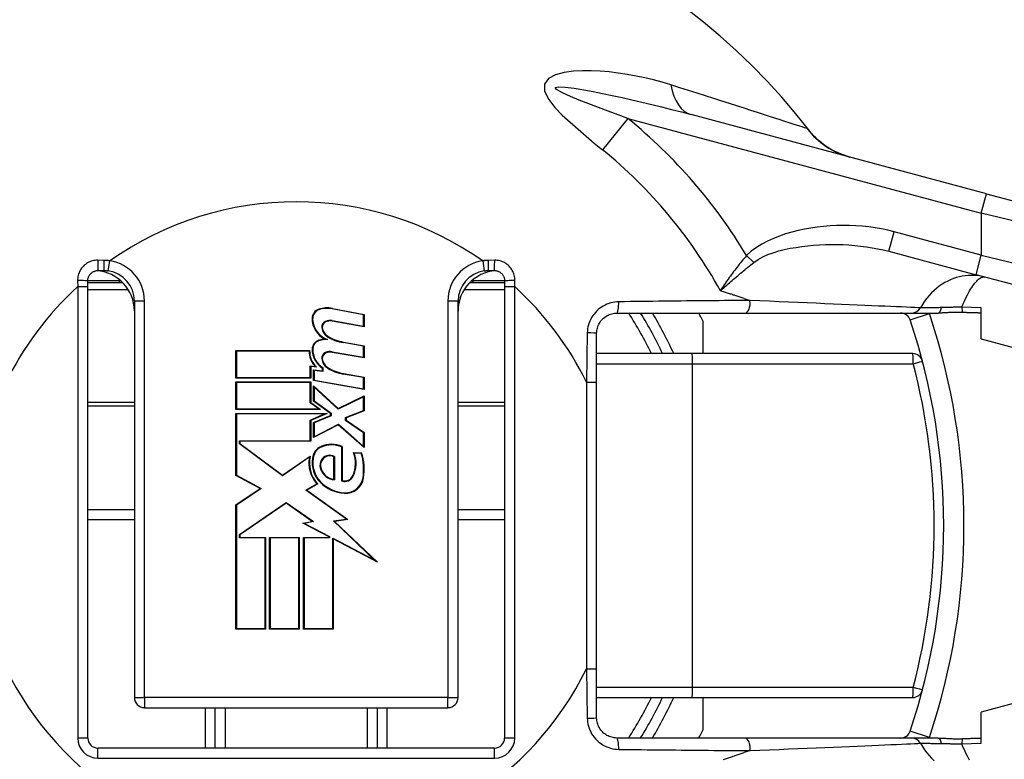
# Model space of a CAD drawing. Header units: inches. Extents: x 0 to 400, y -11 to 260.
# Tile 14 of 61: x 70.15 to 71.57, y 97.16 to 98.22. Entities that reach past the tile are written whole.
import ezdxf

# ---------------------------------------------------------------- set-up
doc = ezdxf.new("R2010")
doc.units = ezdxf.units.IN
doc.header["$LTSCALE"] = 24.005935
doc.header["$MEASUREMENT"] = 0
doc.layers.add('Visible Edges(ANSI)', color=7, linetype='Continuous', lineweight=25)
doc.layers.add('Visible Tangent Edges(ANSI)', color=7, linetype='Continuous', lineweight=25)

msp = doc.modelspace()

# ---------------------------------------------------------------- linework, layer by layer
at = {"layer": 'Visible Edges(ANSI)'}
for p, q in [((71.5441, 97.9727), (71.1195, 98.0864)), ((71.5441, 97.9727), (71.7291, 97.9231)), ((71.4037, 97.8899), (71.529, 97.8563)), ((70.2669, 97.8622), (70.2756, 97.8622)), ((70.8281, 97.8622), (70.8369, 97.8622)), ((70.2523, 97.8391), (70.2523, 97.8476)), ((70.8514, 97.8476), (70.8514, 97.8391)), ((71.7141, 97.8067), (71.529, 97.8563)), ((70.3026, 97.8447), (70.2523, 97.8447)), ((70.2523, 97.1904), (70.2523, 97.8391)), ((70.8514, 97.8447), (70.8011, 97.8447)), ((70.8514, 97.8391), (70.8514, 97.1904)), ((70.3192, 97.8186), (70.3192, 97.2486)), ((70.7845, 97.2486), (70.7845, 97.8186)), ((70.6488, 97.7984), (70.6037, 97.8072)), ((70.6038, 97.8079), (70.6496, 97.799)), ((71.5363, 97.764), (71.5363, 97.8087)), ((70.6496, 97.7814), (70.6035, 97.7895)), ((70.6037, 97.7903), (70.6488, 97.7824)), ((70.6488, 97.7824), (70.6488, 97.7984)), ((70.6496, 97.799), (70.6496, 97.7814)), ((71.0128, 97.8011), (71.1967, 97.8011)), ((71.1364, 97.7898), (71.1364, 97.7429)), ((71.1967, 97.8011), (71.4368, 97.8011)), ((71.4368, 97.8011), (71.4743, 97.8011)), ((70.9837, 97.7016), (70.9837, 97.772)), ((70.465, 97.7474), (70.5711, 97.7474)), ((70.465, 97.7078), (70.465, 97.7474)), ((70.5703, 97.7466), (70.4658, 97.7466)), ((70.4658, 97.7466), (70.4658, 97.7086)), ((70.6488, 97.7535), (70.6194, 97.7587)), ((70.6196, 97.7595), (70.6496, 97.7542)), ((70.6488, 97.7376), (70.6488, 97.7535)), ((70.6496, 97.7542), (70.6496, 97.7366)), ((70.6496, 97.7366), (70.6035, 97.7447)), ((70.6037, 97.7455), (70.6488, 97.7376)), ((71.1208, 97.7429), (70.9837, 97.7429)), ((71.4379, 97.7429), (71.1208, 97.7429)), ((70.5721, 97.7086), (70.5721, 97.7251)), ((70.5721, 97.7251), (70.579, 97.7245)), ((70.5729, 97.7242), (70.5729, 97.7078)), ((70.5811, 97.7235), (70.5729, 97.7242)), ((70.5767, 97.7194), (70.5895, 97.7183)), ((70.5767, 97.7042), (70.5767, 97.7194)), ((70.5903, 97.7174), (70.5775, 97.7185)), ((70.5775, 97.7185), (70.5775, 97.7049)), ((70.5895, 97.7183), (70.5895, 97.7221)), ((70.5903, 97.7226), (70.5903, 97.7174)), ((70.5729, 97.7078), (70.465, 97.7078)), ((70.4658, 97.7086), (70.5721, 97.7086)), ((70.6496, 97.6914), (70.5767, 97.7042)), ((70.5775, 97.7049), (70.6488, 97.6923)), ((70.6488, 97.7083), (70.6194, 97.7135)), ((70.6196, 97.7143), (70.6496, 97.709)), ((70.6488, 97.6923), (70.6488, 97.7083)), ((70.6496, 97.709), (70.6496, 97.6914)), ((70.465, 97.7022), (70.5729, 97.7022)), ((70.465, 97.6625), (70.465, 97.7022)), ((70.5721, 97.7014), (70.4658, 97.7014)), ((70.4658, 97.7014), (70.4658, 97.6633)), ((70.5721, 97.6722), (70.5721, 97.7014)), ((70.5729, 97.7022), (70.5729, 97.6726)), ((70.5767, 97.6966), (70.6121, 97.6641)), ((70.5767, 97.6747), (70.5767, 97.6966)), ((70.612, 97.6632), (70.5775, 97.6947)), ((70.5775, 97.6947), (70.5775, 97.6752)), ((70.9837, 97.29), (70.9837, 97.7016)), ((70.5775, 97.6752), (70.602, 97.6573)), ((70.6488, 97.6809), (70.612, 97.6632)), ((70.6121, 97.6641), (70.6496, 97.6821)), ((70.6488, 97.6611), (70.6488, 97.6809)), ((70.6496, 97.6821), (70.6496, 97.6605)), ((70.5867, 97.6625), (70.465, 97.6625)), ((70.4658, 97.6633), (70.5843, 97.6633)), ((70.5843, 97.6633), (70.5721, 97.6722)), ((70.5729, 97.6726), (70.5867, 97.6625)), ((70.6012, 97.6569), (70.5767, 97.6747)), ((70.6228, 97.6511), (70.6488, 97.6611)), ((70.465, 97.6569), (70.5965, 97.6569)), ((70.465, 97.5676), (70.465, 97.6569)), ((70.5926, 97.6561), (70.4658, 97.6561)), ((70.4658, 97.6561), (70.4658, 97.5681)), ((70.5721, 97.6474), (70.5926, 97.6561)), ((70.5721, 97.6177), (70.5721, 97.6474)), ((70.5965, 97.6569), (70.5729, 97.6469)), ((70.5729, 97.6469), (70.5729, 97.6169)), ((70.5767, 97.6437), (70.6012, 97.6541)), ((70.602, 97.6536), (70.5775, 97.6432)), ((70.6012, 97.6541), (70.6012, 97.6569)), ((70.602, 97.6573), (70.602, 97.6536)), ((70.6228, 97.6469), (70.6228, 97.6511)), ((70.6488, 97.6289), (70.6228, 97.6469)), ((70.6496, 97.6605), (70.6236, 97.6505)), ((70.6236, 97.6505), (70.6236, 97.6473)), ((70.6236, 97.6473), (70.6496, 97.6293)), ((70.5767, 97.6221), (70.5767, 97.6437)), ((70.6123, 97.6405), (70.5767, 97.6221)), ((70.5775, 97.6432), (70.5775, 97.6234)), ((70.5775, 97.6234), (70.6125, 97.6415)), ((70.6496, 97.6077), (70.6123, 97.6405)), ((70.6125, 97.6415), (70.6488, 97.6095)), ((70.6488, 97.6095), (70.6488, 97.6289)), ((70.6496, 97.6293), (70.6496, 97.6077)), ((70.4702, 97.6133), (70.4702, 97.6177)), ((70.4702, 97.6177), (70.5721, 97.6177)), ((70.5321, 97.5671), (70.4702, 97.6133)), ((70.471, 97.6169), (70.471, 97.6137)), ((70.5729, 97.6169), (70.471, 97.6169)), ((70.471, 97.6137), (70.5321, 97.568)), ((70.6172, 97.5599), (70.6172, 97.6088)), ((70.618, 97.6093), (70.618, 97.5604)), ((70.5321, 97.568), (70.5719, 97.5957)), ((70.5707, 97.5939), (70.5321, 97.5671)), ((70.6059, 97.5624), (70.6059, 97.5945)), ((70.6067, 97.5949), (70.6067, 97.5616)), ((70.634, 97.6005), (70.646, 97.6005)), ((70.6454, 97.5997), (70.6351, 97.5997)), ((70.4999, 97.5491), (70.465, 97.5676)), ((70.4658, 97.5681), (70.5014, 97.5492)), ((70.465, 97.5256), (70.4999, 97.5491)), ((70.5014, 97.5492), (70.4658, 97.5252)), ((70.5658, 97.5465), (70.5815, 97.5559)), ((70.5827, 97.5557), (70.5673, 97.5464)), ((70.624, 97.505), (70.5658, 97.5465)), ((70.5673, 97.5464), (70.6261, 97.5045)), ((70.465, 97.347), (70.465, 97.5256)), ((70.4658, 97.5252), (70.4658, 97.3478)), ((70.4702, 97.4828), (70.5375, 97.529)), ((70.5375, 97.528), (70.471, 97.4823)), ((70.5375, 97.529), (70.5769, 97.5014)), ((70.5749, 97.5018), (70.5375, 97.528)), ((70.2523, 97.519), (70.3192, 97.519)), ((70.7845, 97.519), (70.8514, 97.519)), ((70.5615, 97.4992), (70.5749, 97.5018)), ((70.5991, 97.4796), (70.5615, 97.4992)), ((70.5769, 97.5014), (70.5639, 97.4988)), ((70.5639, 97.4988), (70.5999, 97.4801)), ((70.6054, 97.5024), (70.624, 97.505)), ((70.6641, 97.4467), (70.6054, 97.5024)), ((70.6261, 97.5045), (70.6071, 97.5018)), ((70.6071, 97.5018), (70.6688, 97.4433)), ((70.4702, 97.478), (70.4702, 97.4828)), ((70.5071, 97.478), (70.4702, 97.478)), ((70.471, 97.4823), (70.471, 97.4788)), ((70.471, 97.4788), (70.5079, 97.4788)), ((70.5071, 97.3478), (70.5071, 97.478)), ((70.5079, 97.4788), (70.5079, 97.347)), ((70.5135, 97.4788), (70.5563, 97.4788)), ((70.5135, 97.347), (70.5135, 97.4788)), ((70.5555, 97.478), (70.5143, 97.478)), ((70.5143, 97.478), (70.5143, 97.3478)), ((70.5555, 97.3478), (70.5555, 97.478)), ((70.5563, 97.4788), (70.5563, 97.347)), ((70.5623, 97.4788), (70.5991, 97.4788)), ((70.5623, 97.347), (70.5623, 97.4788)), ((70.5999, 97.478), (70.5631, 97.478)), ((70.5631, 97.478), (70.5631, 97.3478)), ((70.5991, 97.4788), (70.5991, 97.4796)), ((70.5999, 97.4801), (70.5999, 97.478)), ((70.6043, 97.3478), (70.6043, 97.4778)), ((70.6043, 97.4778), (70.6641, 97.4467)), ((70.6051, 97.4765), (70.6051, 97.347)), ((70.6688, 97.4433), (70.6051, 97.4765)), ((70.5079, 97.347), (70.465, 97.347)), ((70.4658, 97.3478), (70.5071, 97.3478)), ((70.5563, 97.347), (70.5135, 97.347)), ((70.5143, 97.3478), (70.5555, 97.3478)), ((70.6051, 97.347), (70.5623, 97.347)), ((70.5631, 97.3478), (70.6043, 97.3478)), ((70.9837, 97.2195), (70.9837, 97.29)), ((70.9837, 97.2486), (71.1208, 97.2486)), ((71.1208, 97.2486), (71.4379, 97.2486)), ((71.1364, 97.2486), (71.1364, 97.2017)), ((70.3337, 97.234), (70.77, 97.234)), ((70.4355, 97.1758), (70.4355, 97.234)), ((70.6682, 97.234), (70.6682, 97.1758)), ((71.5363, 97.1828), (71.5363, 97.2275)), ((71.1967, 97.1904), (71.0128, 97.1904)), ((71.4368, 97.1904), (71.1967, 97.1904)), ((71.4743, 97.1904), (71.4368, 97.1904)), ((70.8369, 97.1758), (70.2669, 97.1758))]:
    msp.add_line(p, q, dxfattribs=at)
at = {"layer": 'Visible Edges(ANSI)', "flags": 128}
for points in [[(71.3478, 98.0253), (71.3353, 98.0294), (71.3256, 98.0337), (71.3182, 98.0379), (71.3123, 98.0417), (71.3041, 98.048), (71.2987, 98.0528), (71.2951, 98.0565), (71.2927, 98.0592), (71.2899, 98.0627)], [(70.2523, 97.8476), (70.2524, 97.8486), (70.2524, 97.8495), (70.2526, 97.8505), (70.2528, 97.8514), (70.2531, 97.8523), (70.2534, 97.8532), (70.2538, 97.8541), (70.2543, 97.8549), (70.2548, 97.8557), (70.2553, 97.8565), (70.2559, 97.8572), (70.2566, 97.8579), (70.2573, 97.8586), (70.258, 97.8592), (70.2588, 97.8597), (70.2596, 97.8602), (70.2604, 97.8607), (70.2613, 97.8611), (70.2622, 97.8614), (70.2631, 97.8617), (70.264, 97.8619), (70.265, 97.8621), (70.2659, 97.8622), (70.2669, 97.8622)], [(70.2756, 97.8622), (70.2758, 97.8622), (70.2761, 97.8622), (70.2764, 97.8622), (70.2766, 97.8622), (70.2769, 97.8622), (70.2771, 97.8622), (70.2774, 97.8621), (70.2777, 97.8621), (70.2779, 97.8621), (70.2782, 97.8621), (70.2784, 97.8621), (70.2787, 97.8621), (70.279, 97.8621), (70.2792, 97.862), (70.2795, 97.862), (70.2797, 97.862), (70.28, 97.862), (70.2803, 97.8619), (70.2805, 97.8619), (70.2808, 97.8619), (70.281, 97.8618), (70.2813, 97.8618), (70.2815, 97.8618), (70.2818, 97.8617)], [(70.8219, 97.8617), (70.8222, 97.8618), (70.8224, 97.8618), (70.8227, 97.8618), (70.823, 97.8619), (70.8232, 97.8619), (70.8235, 97.8619), (70.8237, 97.862), (70.824, 97.862), (70.8243, 97.862), (70.8245, 97.862), (70.8248, 97.8621), (70.825, 97.8621), (70.8253, 97.8621), (70.8255, 97.8621), (70.8258, 97.8621), (70.8261, 97.8621), (70.8263, 97.8621), (70.8266, 97.8622), (70.8268, 97.8622), (70.8271, 97.8622), (70.8274, 97.8622), (70.8276, 97.8622), (70.8279, 97.8622), (70.8281, 97.8622)], [(70.8369, 97.8622), (70.8378, 97.8622), (70.8388, 97.8621), (70.8397, 97.8619), (70.8406, 97.8617), (70.8415, 97.8614), (70.8424, 97.8611), (70.8433, 97.8607), (70.8441, 97.8602), (70.845, 97.8597), (70.8457, 97.8592), (70.8465, 97.8586), (70.8472, 97.8579), (70.8478, 97.8572), (70.8484, 97.8565), (70.849, 97.8557), (70.8495, 97.8549), (70.8499, 97.8541), (70.8503, 97.8532), (70.8506, 97.8523), (70.8509, 97.8514), (70.8511, 97.8505), (70.8513, 97.8495), (70.8514, 97.8486), (70.8514, 97.8476)], [(70.9837, 97.772), (70.9838, 97.7739), (70.984, 97.7759), (70.9843, 97.7778), (70.9847, 97.7796), (70.9853, 97.7815), (70.986, 97.7833), (70.9868, 97.785), (70.9877, 97.7867), (70.9887, 97.7883), (70.9898, 97.7898), (70.991, 97.7913), (70.9924, 97.7927), (70.9937, 97.794), (70.9952, 97.7952), (70.9968, 97.7963), (70.9984, 97.7973), (71, 97.7981), (71.0018, 97.7989), (71.0035, 97.7996), (71.0053, 97.8001), (71.0072, 97.8006), (71.0091, 97.8009), (71.0109, 97.8011), (71.0128, 97.8011)], [(71.5094, 97.802), (71.5079, 97.8021), (71.5063, 97.8021), (71.5048, 97.8022), (71.5033, 97.8022), (71.5017, 97.8022), (71.5001, 97.8022), (71.4986, 97.8022), (71.4971, 97.8021), (71.4955, 97.8021), (71.4939, 97.802), (71.4924, 97.802), (71.4909, 97.8019), (71.4895, 97.8018), (71.488, 97.8017), (71.4866, 97.8016), (71.4852, 97.8015), (71.4838, 97.8015), (71.4824, 97.8014), (71.481, 97.8013), (71.4797, 97.8012), (71.4783, 97.8012), (71.477, 97.8011), (71.4756, 97.8011), (71.4743, 97.8011)], [(71.5363, 97.8012), (71.5352, 97.8012), (71.5341, 97.8012), (71.533, 97.8012), (71.5319, 97.8013), (71.5308, 97.8013), (71.5297, 97.8013), (71.5286, 97.8013), (71.5275, 97.8014), (71.5264, 97.8014), (71.5252, 97.8014), (71.5241, 97.8015), (71.523, 97.8015), (71.5219, 97.8015), (71.5208, 97.8016), (71.5196, 97.8016), (71.5185, 97.8016), (71.5174, 97.8017), (71.5162, 97.8017), (71.5151, 97.8018), (71.514, 97.8018), (71.5128, 97.8019), (71.5117, 97.8019), (71.5106, 97.802), (71.5094, 97.802)], [(71.0128, 97.1904), (71.0109, 97.1905), (71.009, 97.1906), (71.0072, 97.1909), (71.0053, 97.1914), (71.0035, 97.1919), (71.0017, 97.1926), (71, 97.1934), (70.9984, 97.1942), (70.9968, 97.1952), (70.9952, 97.1963), (70.9937, 97.1975), (70.9924, 97.1988), (70.991, 97.2002), (70.9898, 97.2017), (70.9887, 97.2032), (70.9877, 97.2048), (70.9868, 97.2065), (70.986, 97.2083), (70.9853, 97.2101), (70.9848, 97.2119), (70.9843, 97.2138), (70.984, 97.2157), (70.9838, 97.2176), (70.9837, 97.2195)], [(71.4743, 97.1904), (71.4757, 97.1904), (71.4771, 97.1903), (71.4785, 97.1903), (71.4799, 97.1902), (71.4813, 97.1902), (71.4827, 97.1901), (71.484, 97.19), (71.4853, 97.19), (71.4867, 97.1899), (71.4881, 97.1898), (71.4896, 97.1897), (71.4911, 97.1896), (71.4926, 97.1895), (71.4942, 97.1895), (71.4957, 97.1894), (71.4973, 97.1894), (71.4988, 97.1893), (71.5003, 97.1893), (71.5018, 97.1893), (71.5034, 97.1893), (71.5049, 97.1893), (71.5064, 97.1894), (71.5079, 97.1894), (71.5094, 97.1895)], [(71.5094, 97.1895), (71.5106, 97.1895), (71.5117, 97.1896), (71.5128, 97.1896), (71.5139, 97.1897), (71.5151, 97.1897), (71.5162, 97.1898), (71.5173, 97.1898), (71.5184, 97.1899), (71.5196, 97.1899), (71.5207, 97.1899), (71.5218, 97.19), (71.5229, 97.19), (71.5241, 97.19), (71.5252, 97.1901), (71.5263, 97.1901), (71.5274, 97.1901), (71.5285, 97.1902), (71.5296, 97.1902), (71.5308, 97.1902), (71.5319, 97.1902), (71.533, 97.1903), (71.5341, 97.1903), (71.5352, 97.1903), (71.5363, 97.1903)]]:
    msp.add_lwpolyline(points, dxfattribs=at)
at = {"layer": 'Visible Edges(ANSI)'}
for centre, radius, start, end in [((70.5519, 97.4958), 0.9306, 37.5315, 159.6397), ((70.261, 97.804), 0.0582, 0, 86.1753), ((70.2756, 97.8186), 0.0436, 0, 81.818), ((70.8427, 97.804), 0.0582, 93.8247, 180), ((70.8281, 97.8186), 0.0436, 98.182, 180), ((70.5888, 97.7934), 0.014, 108.4749, 179.6788), ((70.5888, 97.7934), 0.0132, 108.4749, 179.6788), ((70.5965, 97.7702), 0.0384, 79, 108.4749), ((70.5965, 97.7702), 0.0376, 79, 108.4749), ((70.6075, 97.7933), 0.0328, 179.6788, 243.9514), ((70.6075, 97.7933), 0.032, 179.6788, 250.8135), ((70.5973, 97.7811), 0.00881, 113.548, 186.1032), ((70.5973, 97.7811), 0.00801, 113.548, 186.1032), ((70.6007, 97.7734), 0.0172, 80.0082, 113.548), ((70.6007, 97.7734), 0.0164, 79.9917, 113.548), ((70.5519, 97.4958), 0.5816, 25.1507, 31.6682), ((70.5519, 97.4958), 0.6543, 26.7049, 27.8181), ((71.4206, 97.7866), 0.0145, 18.5094, 90), ((70.5519, 97.4958), 0.9306, 341.4906, 18.5094), ((70.6061, 97.782), 0.0176, 186.1032, 237.6315), ((70.6061, 97.782), 0.0168, 186.1032, 237.6098), ((70.5883, 97.7493), 0.0135, 106.9927, 179.4777), ((70.5883, 97.7493), 0.0127, 106.9927, 179.4777), ((70.5956, 97.7255), 0.0384, 93.6164, 106.9927), ((70.5956, 97.7255), 0.0376, 87.777, 106.9927), ((70.6294, 97.8208), 0.0629, 238.5527, 260.8206), ((70.6294, 97.8208), 0.0621, 238.5587, 260.8259), ((70.6031, 97.7467), 0.0328, 180.2225, 222.7325), ((70.6031, 97.7467), 0.032, 178.7947, 226.5861), ((70.6068, 97.7491), 0.032, 179.4777, 237.4115), ((70.6068, 97.7491), 0.0312, 179.4777, 238.2123), ((70.5973, 97.7363), 0.00881, 113.557, 186.0294), ((70.6061, 97.7372), 0.0176, 186.0294, 237.6009), ((70.5973, 97.7363), 0.00801, 113.557, 186.0294), ((70.6061, 97.7372), 0.0168, 186.0294, 237.6009), ((70.6007, 97.7286), 0.0172, 80, 113.557), ((70.6007, 97.7286), 0.0164, 80, 113.557), ((71.4379, 97.7284), 0.0145, 14.7125, 90), ((70.6303, 97.7754), 0.0629, 237.6009, 260), ((70.6303, 97.7754), 0.0621, 237.6009, 260), ((70.5957, 97.5907), 0.0203, 113.8447, 175.0803), ((70.5957, 97.5907), 0.0195, 113.8447, 175.1758), ((70.6027, 97.5749), 0.0376, 66.1557, 113.8447), ((70.6027, 97.5749), 0.0368, 66.9646, 113.8447), ((70.6148, 97.5858), 0.0448, 169.659, 221.9136), ((70.6148, 97.5858), 0.044, 167.0782, 223.179), ((70.6148, 97.5858), 0.0399, 170.4089, 224.1684), ((70.6148, 97.5858), 0.0391, 170.3607, 224.1684), ((70.6013, 97.5821), 0.0154, 141.1551, 199.3363), ((70.6013, 97.5821), 0.0146, 141.1551, 199.3363), ((70.5999, 97.5833), 0.0135, 59.4509, 141.1551), ((70.5999, 97.5833), 0.0127, 61.4919, 141.1551), ((70.5961, 97.5848), 0.041, 334.6783, 22.5611), ((70.5961, 97.5848), 0.0418, 334.6783, 20.9242), ((70.5686, 97.5763), 0.0802, 351.5605, 16.9142), ((70.5686, 97.5763), 0.081, 351.5605, 17.3344), ((70.6087, 97.5847), 0.0232, 199.3363, 265.2772), ((70.6087, 97.5847), 0.0224, 199.3363, 263.041), ((70.6216, 97.5727), 0.0136, 250.9897, 334.6783), ((70.6216, 97.5727), 0.0128, 253.5253, 334.6783), ((70.6227, 97.5683), 0.0255, 266.5648, 351.5605), ((70.6227, 97.5683), 0.0263, 266.5648, 351.5605), ((70.6243, 97.5951), 0.0531, 224.1684, 266.5648), ((70.6243, 97.5951), 0.0523, 224.1684, 266.5648), ((71.4379, 97.2631), 0.0145, 270, 345.2875), ((70.3337, 97.2486), 0.0145, 180, 270), ((70.77, 97.2486), 0.0145, 270, 0), ((70.5519, 97.4958), 0.5816, 328.3318, 334.8493), ((70.5519, 97.4958), 0.6543, 332.1819, 333.2951), ((71.4206, 97.2049), 0.0145, 270, 341.4906), ((70.2669, 97.1904), 0.0145, 180, 270), ((70.8369, 97.1904), 0.0145, 270, 0), ((70.5519, 97.4958), 0.9306, 200.3603, 253.8724)]:
    msp.add_arc(centre, radius, start, end, dxfattribs=at)
at = {"layer": 'Visible Tangent Edges(ANSI)'}
for p, q in [((71.0287, 98.0807), (70.9921, 98.0358)), ((71.0287, 98.0807), (71.5365, 97.9446)), ((71.5365, 97.9446), (71.5441, 97.9727)), ((71.7422, 97.895), (71.5365, 97.9446)), ((71.5365, 97.9446), (71.5365, 97.8844)), ((71.4037, 97.8899), (71.4112, 97.918)), ((71.5365, 97.8844), (71.4112, 97.918)), ((70.2755, 97.8769), (70.2667, 97.877)), ((70.2818, 97.8617), (70.2839, 97.8761)), ((70.8199, 97.8761), (70.8219, 97.8617)), ((70.8371, 97.877), (70.8282, 97.8769)), ((71.2094, 97.8737), (71.1991, 97.8837)), ((71.529, 97.8563), (71.5365, 97.8844)), ((71.5365, 97.8844), (71.7422, 97.8348)), ((70.2376, 97.8478), (70.2378, 97.8391)), ((70.2523, 97.8478), (70.2974, 97.8478)), ((70.2974, 97.8475), (70.2974, 97.8447)), ((70.8063, 97.8478), (70.8514, 97.8478)), ((70.8063, 97.8447), (70.8063, 97.8475)), ((70.866, 97.8391), (70.8661, 97.8478)), ((70.2378, 97.8391), (70.2378, 97.1904)), ((70.2378, 97.8391), (70.2523, 97.8391)), ((70.2523, 97.8348), (70.3104, 97.8348)), ((70.7933, 97.8348), (70.8514, 97.8348)), ((70.8514, 97.8391), (70.866, 97.8391)), ((70.866, 97.1904), (70.866, 97.8391)), ((70.3192, 97.8186), (70.3337, 97.8186)), ((70.3337, 97.2486), (70.3337, 97.8186)), ((70.77, 97.8186), (70.77, 97.2486)), ((70.77, 97.8186), (70.7845, 97.8186)), ((71.1957, 97.822), (71.2041, 97.8193)), ((71.5363, 97.8087), (71.5084, 97.8097)), ((71.4344, 97.7912), (71.4619, 97.8004)), ((70.9701, 97.7727), (70.9692, 97.7016)), ((71.5363, 97.764), (72.2095, 97.5836)), ((70.9837, 97.7284), (71.1215, 97.7284)), ((71.1215, 97.7284), (71.4387, 97.7284)), ((71.1215, 97.2631), (71.1215, 97.7284)), ((70.9692, 97.7016), (70.9837, 97.7016)), ((70.9692, 97.7016), (70.9692, 97.29)), ((70.3192, 97.6725), (70.2523, 97.6725)), ((70.2523, 97.6679), (70.3192, 97.6679)), ((70.8514, 97.6725), (70.7845, 97.6725)), ((70.7845, 97.6679), (70.8514, 97.6679)), ((70.2523, 97.5045), (70.3192, 97.5045)), ((70.7845, 97.5045), (70.8514, 97.5045)), ((72.2095, 97.4079), (71.5363, 97.2275)), ((70.9692, 97.29), (70.9837, 97.29)), ((70.9692, 97.29), (70.9701, 97.2188)), ((71.1215, 97.2631), (70.9837, 97.2631)), ((71.4387, 97.2631), (71.1215, 97.2631)), ((70.3192, 97.2486), (70.3337, 97.2486)), ((70.77, 97.2486), (70.3337, 97.2486)), ((70.3337, 97.2486), (70.3337, 97.234)), ((70.77, 97.2486), (70.7845, 97.2486)), ((70.77, 97.234), (70.77, 97.2486)), ((70.421, 97.234), (70.421, 97.1758)), ((70.4501, 97.1758), (70.4501, 97.234)), ((70.6537, 97.234), (70.6537, 97.1758)), ((70.6827, 97.1758), (70.6827, 97.234)), ((71.4619, 97.1911), (71.4344, 97.2003)), ((70.2523, 97.1904), (70.2378, 97.1904)), ((70.866, 97.1904), (70.8514, 97.1904)), ((71.5084, 97.1818), (71.5363, 97.1828)), ((70.2669, 97.1613), (70.2669, 97.1758)), ((70.8369, 97.1613), (70.8369, 97.1758)), ((71.2041, 97.1722), (71.1957, 97.1695)), ((70.2669, 97.1613), (70.8369, 97.1613))]:
    msp.add_line(p, q, dxfattribs=at)
at = {"layer": 'Visible Tangent Edges(ANSI)', "flags": 128}
for points in [[(71.0903, 98.1291), (71.078, 98.1328), (71.0656, 98.1362), (71.053, 98.1392), (71.0403, 98.1418), (71.0275, 98.1442), (71.0146, 98.1461), (71.0018, 98.1477), (70.9889, 98.1488), (70.976, 98.1494), (70.9632, 98.1494), (70.9504, 98.1488), (70.9371, 98.147), (70.9245, 98.1435), (70.9144, 98.1381), (70.9086, 98.1303), (70.9088, 98.12), (70.915, 98.108), (70.9237, 98.0966), (70.9341, 98.0858), (70.9454, 98.0755), (70.957, 98.0653), (70.9686, 98.0554), (70.9803, 98.0455), (70.9921, 98.0358)], [(71.2862, 98.0664), (71.2845, 98.0669), (71.2822, 98.0676), (71.2792, 98.0686), (71.2755, 98.0698), (71.2711, 98.0712), (71.2661, 98.0728), (71.2605, 98.0746), (71.2543, 98.0766), (71.2474, 98.0788), (71.24, 98.0812), (71.2321, 98.0838), (71.2237, 98.0865), (71.2148, 98.0894), (71.2054, 98.0924), (71.1955, 98.0956), (71.1852, 98.0989), (71.1745, 98.1023), (71.1634, 98.1058), (71.152, 98.1095), (71.1402, 98.1133), (71.1281, 98.1171), (71.1158, 98.121), (71.1032, 98.125), (71.0903, 98.1291)], [(71.0287, 98.0807), (71.0145, 98.0859), (71.0004, 98.0911), (70.9864, 98.0964), (70.9725, 98.1017), (70.9587, 98.1071), (70.9459, 98.1124), (70.9347, 98.1175), (70.9262, 98.1223), (70.9241, 98.1254), (70.9289, 98.1264), (70.9386, 98.1259), (70.9513, 98.1243), (70.9651, 98.122), (70.9787, 98.1195), (70.9923, 98.1168), (71.0062, 98.1139), (71.0203, 98.1108), (71.0344, 98.1076), (71.0486, 98.1043), (71.0628, 98.1009), (71.0771, 98.0974), (71.0913, 98.0938), (71.1054, 98.0902), (71.1195, 98.0864)], [(71.2899, 98.0627), (71.2897, 98.063), (71.2895, 98.0632), (71.2893, 98.0635), (71.2891, 98.0637), (71.2889, 98.0639), (71.2887, 98.0641), (71.2885, 98.0643), (71.2883, 98.0645), (71.2882, 98.0647), (71.288, 98.0649), (71.2878, 98.0651), (71.2877, 98.0652), (71.2875, 98.0654), (71.2874, 98.0655), (71.2872, 98.0657), (71.2871, 98.0658), (71.287, 98.0659), (71.2868, 98.066), (71.2867, 98.0661), (71.2866, 98.0662), (71.2865, 98.0662), (71.2864, 98.0663), (71.2863, 98.0663), (71.2862, 98.0664)], [(71.4112, 97.918), (71.4022, 97.9202), (71.3931, 97.9221), (71.384, 97.9237), (71.3748, 97.9249), (71.3655, 97.9259), (71.3562, 97.9266), (71.3469, 97.9269), (71.3376, 97.927), (71.3283, 97.9268), (71.3191, 97.9263), (71.3098, 97.9256), (71.3006, 97.9245), (71.2914, 97.9232), (71.2823, 97.9215), (71.2733, 97.9196), (71.2643, 97.9173), (71.2553, 97.9148), (71.2464, 97.9118), (71.2377, 97.9085), (71.2292, 97.9047), (71.221, 97.9004), (71.2132, 97.8955), (71.2059, 97.89), (71.1991, 97.8837)], [(71.2094, 97.8737), (71.2156, 97.878), (71.2224, 97.8818), (71.2297, 97.8851), (71.2373, 97.8879), (71.2453, 97.8904), (71.2534, 97.8924), (71.2618, 97.8942), (71.2702, 97.8956), (71.2786, 97.8969), (71.287, 97.8979), (71.2954, 97.8987), (71.3039, 97.8993), (71.3124, 97.8997), (71.3209, 97.8998), (71.3294, 97.8998), (71.3378, 97.8995), (71.3463, 97.8991), (71.3547, 97.8984), (71.363, 97.8975), (71.3713, 97.8965), (71.3796, 97.8951), (71.3877, 97.8936), (71.3957, 97.8919), (71.4037, 97.8899)], [(70.2667, 97.877), (70.2647, 97.877), (70.2628, 97.8768), (70.2609, 97.8765), (70.259, 97.8761), (70.2572, 97.8756), (70.2554, 97.8749), (70.2537, 97.8741), (70.252, 97.8732), (70.2504, 97.8722), (70.2488, 97.8711), (70.2473, 97.8699), (70.246, 97.8686), (70.2447, 97.8672), (70.2434, 97.8657), (70.2423, 97.8642), (70.2413, 97.8625), (70.2405, 97.8608), (70.2397, 97.8591), (70.2391, 97.8573), (70.2385, 97.8554), (70.2381, 97.8536), (70.2378, 97.8516), (70.2377, 97.8497), (70.2376, 97.8478)], [(70.2839, 97.8761), (70.2835, 97.8762), (70.2832, 97.8762), (70.2828, 97.8763), (70.2825, 97.8763), (70.2821, 97.8764), (70.2818, 97.8764), (70.2814, 97.8765), (70.2811, 97.8765), (70.2807, 97.8765), (70.2804, 97.8766), (70.28, 97.8766), (70.2797, 97.8767), (70.2793, 97.8767), (70.279, 97.8767), (70.2786, 97.8767), (70.2783, 97.8768), (70.2779, 97.8768), (70.2776, 97.8768), (70.2772, 97.8768), (70.2769, 97.8768), (70.2765, 97.8768), (70.2762, 97.8769), (70.2758, 97.8769), (70.2755, 97.8769)], [(70.8282, 97.8769), (70.8279, 97.8769), (70.8275, 97.8769), (70.8272, 97.8768), (70.8268, 97.8768), (70.8265, 97.8768), (70.8261, 97.8768), (70.8258, 97.8768), (70.8254, 97.8768), (70.8251, 97.8767), (70.8247, 97.8767), (70.8244, 97.8767), (70.824, 97.8767), (70.8237, 97.8766), (70.8233, 97.8766), (70.823, 97.8765), (70.8226, 97.8765), (70.8223, 97.8765), (70.8219, 97.8764), (70.8216, 97.8764), (70.8213, 97.8763), (70.8209, 97.8763), (70.8206, 97.8762), (70.8202, 97.8762), (70.8199, 97.8761)], [(70.8661, 97.8478), (70.8661, 97.8497), (70.8659, 97.8516), (70.8656, 97.8536), (70.8652, 97.8554), (70.8647, 97.8573), (70.864, 97.8591), (70.8633, 97.8608), (70.8624, 97.8625), (70.8614, 97.8642), (70.8603, 97.8657), (70.8591, 97.8672), (70.8578, 97.8686), (70.8564, 97.8699), (70.8549, 97.8711), (70.8534, 97.8722), (70.8517, 97.8732), (70.8501, 97.8741), (70.8483, 97.8749), (70.8465, 97.8756), (70.8447, 97.8761), (70.8428, 97.8765), (70.8409, 97.8768), (70.839, 97.877), (70.8371, 97.877)], [(71.1991, 97.8837), (71.1974, 97.8817), (71.1956, 97.8797), (71.1939, 97.8776), (71.1921, 97.8755), (71.1904, 97.8734), (71.1887, 97.8713), (71.1871, 97.8692), (71.1854, 97.8671), (71.1838, 97.8649), (71.1822, 97.8628), (71.1806, 97.8607), (71.179, 97.8585), (71.1774, 97.8564), (71.1759, 97.8543), (71.1743, 97.8521), (71.1728, 97.85), (71.1713, 97.8479), (71.1699, 97.8458), (71.1684, 97.8437), (71.167, 97.8416), (71.1656, 97.8395), (71.1642, 97.8374), (71.1628, 97.8353), (71.1615, 97.8333)], [(71.1615, 97.8333), (71.1633, 97.8349), (71.1651, 97.8365), (71.167, 97.8381), (71.1688, 97.8398), (71.1707, 97.8414), (71.1727, 97.8431), (71.1746, 97.8448), (71.1765, 97.8464), (71.1785, 97.8481), (71.1805, 97.8498), (71.1825, 97.8515), (71.1845, 97.8532), (71.1865, 97.8549), (71.1885, 97.8566), (71.1905, 97.8584), (71.1926, 97.8601), (71.1947, 97.8618), (71.1967, 97.8635), (71.1988, 97.8652), (71.2009, 97.8669), (71.203, 97.8686), (71.2051, 97.8703), (71.2073, 97.872), (71.2094, 97.8737)], [(71.5417, 97.8529), (71.5378, 97.8538), (71.5338, 97.8545), (71.5298, 97.855), (71.5257, 97.8553), (71.5216, 97.8553), (71.5175, 97.8551), (71.5133, 97.8547), (71.5091, 97.8541), (71.505, 97.8532), (71.5008, 97.8521), (71.4966, 97.8507), (71.4924, 97.849), (71.4883, 97.8471), (71.4842, 97.845), (71.4802, 97.8426), (71.4762, 97.8399), (71.4724, 97.8369), (71.4686, 97.8337), (71.465, 97.8302), (71.4615, 97.8264), (71.4581, 97.8224), (71.4549, 97.8181), (71.452, 97.8135), (71.4493, 97.8087)], [(71.5084, 97.8097), (71.5101, 97.8136), (71.5117, 97.8172), (71.5133, 97.8207), (71.5149, 97.824), (71.5165, 97.8272), (71.5181, 97.8301), (71.5196, 97.8329), (71.5212, 97.8354), (71.5227, 97.8378), (71.5242, 97.8401), (71.5257, 97.8421), (71.5271, 97.844), (71.5286, 97.8457), (71.5299, 97.8472), (71.5313, 97.8485), (71.5326, 97.8497), (71.5339, 97.8506), (71.5351, 97.8515), (71.5363, 97.8521), (71.5375, 97.8526), (71.5386, 97.8529), (71.5397, 97.8531), (71.5407, 97.8531), (71.5417, 97.8529)], [(71.1957, 97.822), (71.1943, 97.8225), (71.1929, 97.823), (71.1915, 97.8234), (71.1901, 97.8239), (71.1887, 97.8243), (71.1872, 97.8248), (71.1858, 97.8253), (71.1844, 97.8257), (71.183, 97.8262), (71.1816, 97.8267), (71.1801, 97.8271), (71.1787, 97.8276), (71.1773, 97.8281), (71.1759, 97.8285), (71.1744, 97.829), (71.173, 97.8295), (71.1716, 97.8299), (71.1701, 97.8304), (71.1687, 97.8309), (71.1672, 97.8314), (71.1658, 97.8318), (71.1643, 97.8323), (71.1629, 97.8328), (71.1615, 97.8333)], [(71.0154, 97.8174), (71.0125, 97.8173), (71.0096, 97.817), (71.0067, 97.8165), (71.0039, 97.8158), (71.0011, 97.8149), (70.9983, 97.8139), (70.9957, 97.8127), (70.9931, 97.8113), (70.9906, 97.8097), (70.9882, 97.808), (70.9859, 97.8062), (70.9838, 97.8042), (70.9818, 97.8021), (70.9799, 97.7998), (70.9781, 97.7975), (70.9765, 97.795), (70.9751, 97.7924), (70.9738, 97.7897), (70.9728, 97.787), (70.9719, 97.7842), (70.9711, 97.7814), (70.9706, 97.7785), (70.9703, 97.7756), (70.9701, 97.7727)], [(71.2041, 97.8193), (71.1969, 97.8192), (71.1896, 97.8192), (71.1822, 97.8191), (71.1748, 97.8191), (71.1673, 97.819), (71.1597, 97.8189), (71.1521, 97.8189), (71.1444, 97.8188), (71.1366, 97.8187), (71.1288, 97.8186), (71.1209, 97.8186), (71.113, 97.8185), (71.105, 97.8184), (71.097, 97.8183), (71.0889, 97.8182), (71.0809, 97.8182), (71.0727, 97.8181), (71.0646, 97.818), (71.0564, 97.8179), (71.0482, 97.8178), (71.04, 97.8177), (71.0318, 97.8176), (71.0236, 97.8175), (71.0154, 97.8174)], [(71.4493, 97.8087), (71.4452, 97.8089), (71.4405, 97.8091), (71.435, 97.8093), (71.4288, 97.8096), (71.422, 97.8099), (71.4146, 97.8102), (71.4066, 97.8105), (71.3979, 97.8109), (71.3888, 97.8113), (71.3791, 97.8117), (71.3689, 97.8122), (71.3583, 97.8126), (71.3473, 97.8131), (71.3358, 97.8136), (71.3239, 97.8141), (71.3117, 97.8146), (71.2991, 97.8152), (71.2862, 97.8157), (71.273, 97.8163), (71.2596, 97.8169), (71.246, 97.8175), (71.2322, 97.8181), (71.2182, 97.8187), (71.2041, 97.8193)], [(71.4794, 97.809), (71.4775, 97.809), (71.4757, 97.8089), (71.4739, 97.8089), (71.4722, 97.8089), (71.4705, 97.8088), (71.4688, 97.8088), (71.4672, 97.8088), (71.4656, 97.8088), (71.4641, 97.8088), (71.4627, 97.8087), (71.4613, 97.8087), (71.4599, 97.8087), (71.4587, 97.8087), (71.4575, 97.8087), (71.4563, 97.8087), (71.4553, 97.8087), (71.4542, 97.8087), (71.4533, 97.8087), (71.4525, 97.8087), (71.4517, 97.8087), (71.4509, 97.8087), (71.4503, 97.8087), (71.4498, 97.8087), (71.4493, 97.8087)], [(71.5084, 97.8097), (71.5072, 97.8097), (71.506, 97.8096), (71.5047, 97.8096), (71.5035, 97.8096), (71.5023, 97.8095), (71.501, 97.8095), (71.4998, 97.8094), (71.4986, 97.8094), (71.4973, 97.8094), (71.4961, 97.8094), (71.4949, 97.8093), (71.4936, 97.8093), (71.4924, 97.8093), (71.4912, 97.8092), (71.49, 97.8092), (71.4888, 97.8092), (71.4876, 97.8091), (71.4864, 97.8091), (71.4852, 97.8091), (71.484, 97.8091), (71.4828, 97.8091), (71.4817, 97.809), (71.4805, 97.809), (71.4794, 97.809)], [(70.9701, 97.2188), (70.9703, 97.2159), (70.9706, 97.213), (70.9711, 97.2102), (70.9719, 97.2073), (70.9728, 97.2045), (70.9738, 97.2018), (70.9751, 97.1991), (70.9765, 97.1965), (70.9781, 97.194), (70.9799, 97.1917), (70.9818, 97.1894), (70.9838, 97.1873), (70.9859, 97.1853), (70.9882, 97.1835), (70.9906, 97.1818), (70.9931, 97.1802), (70.9957, 97.1788), (70.9983, 97.1776), (71.0011, 97.1766), (71.0038, 97.1757), (71.0067, 97.175), (71.0096, 97.1745), (71.0125, 97.1742), (71.0154, 97.1741)], [(71.2041, 97.1722), (71.2182, 97.1728), (71.2322, 97.1734), (71.246, 97.174), (71.2596, 97.1746), (71.273, 97.1752), (71.2862, 97.1758), (71.2991, 97.1763), (71.3117, 97.1769), (71.3239, 97.1774), (71.3358, 97.1779), (71.3473, 97.1784), (71.3583, 97.1789), (71.3689, 97.1793), (71.3791, 97.1798), (71.3888, 97.1802), (71.3979, 97.1806), (71.4066, 97.181), (71.4146, 97.1813), (71.422, 97.1816), (71.4288, 97.1819), (71.435, 97.1822), (71.4405, 97.1824), (71.4452, 97.1826), (71.4493, 97.1828)], [(71.4493, 97.1828), (71.4498, 97.1828), (71.4503, 97.1828), (71.4509, 97.1828), (71.4517, 97.1828), (71.4525, 97.1828), (71.4533, 97.1828), (71.4542, 97.1828), (71.4553, 97.1828), (71.4563, 97.1828), (71.4575, 97.1828), (71.4587, 97.1828), (71.4599, 97.1828), (71.4613, 97.1828), (71.4627, 97.1828), (71.4641, 97.1827), (71.4656, 97.1827), (71.4672, 97.1827), (71.4688, 97.1827), (71.4705, 97.1827), (71.4722, 97.1826), (71.4739, 97.1826), (71.4757, 97.1826), (71.4775, 97.1825), (71.4794, 97.1825)], [(71.4493, 97.1828), (71.452, 97.178), (71.4549, 97.1734), (71.4581, 97.1691), (71.4615, 97.1651), (71.465, 97.1613), (71.4686, 97.1578)], [(71.4794, 97.1825), (71.4805, 97.1825), (71.4817, 97.1825), (71.4828, 97.1824), (71.484, 97.1824), (71.4852, 97.1824), (71.4864, 97.1824), (71.4876, 97.1824), (71.4888, 97.1823), (71.49, 97.1823), (71.4912, 97.1823), (71.4924, 97.1822), (71.4936, 97.1822), (71.4949, 97.1822), (71.4961, 97.1822), (71.4973, 97.1821), (71.4986, 97.1821), (71.4998, 97.1821), (71.501, 97.182), (71.5023, 97.182), (71.5035, 97.1819), (71.5047, 97.1819), (71.506, 97.1819), (71.5072, 97.1818), (71.5084, 97.1818)], [(71.5196, 97.1586), (71.5181, 97.1614), (71.5165, 97.1643), (71.5149, 97.1675), (71.5133, 97.1708), (71.5117, 97.1743), (71.5101, 97.1779), (71.5084, 97.1818)], [(71.0154, 97.1741), (71.0236, 97.174), (71.0318, 97.1739), (71.04, 97.1738), (71.0482, 97.1737), (71.0564, 97.1736), (71.0646, 97.1735), (71.0727, 97.1734), (71.0809, 97.1733), (71.0889, 97.1733), (71.097, 97.1732), (71.105, 97.1731), (71.113, 97.173), (71.1209, 97.1729), (71.1288, 97.1729), (71.1366, 97.1728), (71.1444, 97.1727), (71.1521, 97.1726), (71.1597, 97.1726), (71.1673, 97.1725), (71.1748, 97.1724), (71.1822, 97.1724), (71.1896, 97.1723), (71.1969, 97.1723), (71.2041, 97.1722)], [(71.1658, 97.1597), (71.1672, 97.1602), (71.1687, 97.1606), (71.1701, 97.1611), (71.1716, 97.1616), (71.173, 97.162), (71.1744, 97.1625), (71.1759, 97.163), (71.1773, 97.1634), (71.1787, 97.1639), (71.1801, 97.1644), (71.1816, 97.1648), (71.183, 97.1653), (71.1844, 97.1658), (71.1858, 97.1662), (71.1872, 97.1667), (71.1887, 97.1672), (71.1901, 97.1676), (71.1915, 97.1681), (71.1929, 97.1685), (71.1943, 97.169), (71.1957, 97.1695)]]:
    msp.add_lwpolyline(points, dxfattribs=at)
at = {"layer": 'Visible Tangent Edges(ANSI)'}
for centre, radius, start, end in [((70.5519, 97.4958), 0.7546, 30.9402, 50.8129), ((70.5519, 97.4958), 0.6968, 28.9712, 50.8129), ((70.5519, 97.4958), 0.4653, 54.8331, 125.1669), ((70.2756, 97.8186), 0.0582, 0, 81.818), ((70.8281, 97.8186), 0.0582, 98.182, 180), ((70.3265, 97.8475), 0.0291, 179.5, 180), ((70.7773, 97.8475), 0.0291, 0, 0.5), ((70.5519, 97.4958), 0.4653, 132.4542, 153.9942), ((70.5519, 97.4958), 0.4653, 26.2497, 47.5458), ((70.5519, 97.4958), 0.5671, 25.8424, 32.579), ((70.5519, 97.4958), 0.5962, 24.4963, 30.8102), ((71.4206, 97.7866), 0.0436, 18.5094, 19.4712), ((70.5519, 97.4958), 0.9597, 341.4906, 18.5094), ((70.5526, 97.4958), 0.9161, 345.2875, 14.7125), ((70.5519, 97.4958), 0.4653, 206.0058, 333.7503), ((70.5519, 97.4958), 0.5671, 327.421, 334.1576), ((70.5519, 97.4958), 0.5962, 329.1898, 335.5037), ((70.2669, 97.1904), 0.0291, 180, 270), ((70.8369, 97.1904), 0.0291, 270, 0), ((71.4206, 97.2049), 0.0436, 340.5288, 341.4906)]:
    msp.add_arc(centre, radius, start, end, dxfattribs=at)
for centre, major_axis, ratio, start_param, end_param in [((71.1496, 98.1988), (-0.0301, -0.1124), 0.479095, 5.502885, 6.283185), ((71.3779, 98.1376), (-0.0301, -0.1124), 0.996014, 5.63287, 6.283185), ((70.2669, 97.8767), (0, -0.0145), 0.013916, 4.69379, 6.283185), ((70.2756, 97.8767), (0, -0.0145), 0.006897, 4.702879, 6.283185), ((70.8281, 97.8767), (0, -0.0145), 0.006897, 0, 1.580307), ((70.8369, 97.8767), (0, -0.0145), 0.013916, 0, 1.589396), ((70.2378, 97.8476), (0.0145, 0), 0.010533, 0, 1.580197), ((70.3265, 97.8476), (-0.0291, 0), 0.5, 6.170624, 6.274459), ((70.2974, 97.8479), (-0.0145, 0.0001), 0.008726, 1.570872, 1.708328), ((70.2974, 97.8476), (-0.0145, 0), 0.008727, 1.570796, 1.726924), ((70.8063, 97.8476), (-0.0145, 0), 0.008727, 1.414669, 1.570796), ((70.8063, 97.8479), (-0.0145, -0.0001), 0.008726, 1.433265, 1.57072), ((70.7773, 97.8476), (0.0291, 0), 0.5, 0.008727, 0.112561), ((70.866, 97.8476), (-0.0145, 0), 0.010533, 4.702988, 6.283185), ((71.0128, 97.8157), (0, -0.0145), 0.175836, 0, 1.692227), ((71.1967, 97.8157), (0, -0.0145), 0.522562, 0, 1.824446), ((71.4368, 97.8157), (0, -0.0145), 0.975069, 0, 1.075411), ((71.4743, 97.8157), (0, -0.0145), 0.39505, 0, 1.094555), ((71.51, 97.8157), (0, -0.0145), 0.120075, 5.133684, 5.931805), ((70.9692, 97.772), (0.0145, 0), 0.043172, 0, 1.505676), ((71.1208, 97.7284), (0, 0.0145), 0.052336, 4.712389, 6.283185), ((71.4379, 97.7284), (0, 0.0145), 0.052336, 4.712389, 6.283185), ((71.4379, 97.7284), (0.0141, 0.0037), 0.013309, 4.763031, 6.283185), ((71.1208, 97.2631), (0, -0.0145), 0.052336, 0, 1.570796), ((71.4379, 97.2631), (0, -0.0145), 0.052336, 0, 1.570796), ((71.4379, 97.2631), (0.0141, -0.0037), 0.013309, 0, 1.520155), ((70.9692, 97.2195), (0.0145, 0), 0.043172, 4.77751, 6.283185), ((71.0128, 97.1758), (0, 0.0145), 0.175836, 4.590958, 6.283185), ((71.1967, 97.1758), (0, 0.0145), 0.522562, 4.458739, 6.283185), ((71.4368, 97.1758), (0, 0.0145), 0.975069, 5.207774, 6.283185), ((71.4743, 97.1758), (0, 0.0145), 0.39505, 5.18863, 6.283185), ((71.51, 97.1758), (0, 0.0145), 0.120075, 0.351381, 1.149502)]:
    msp.add_ellipse(centre, major_axis=major_axis, ratio=ratio, start_param=start_param, end_param=end_param, dxfattribs=at)

doc.saveas('drawing.dxf')
